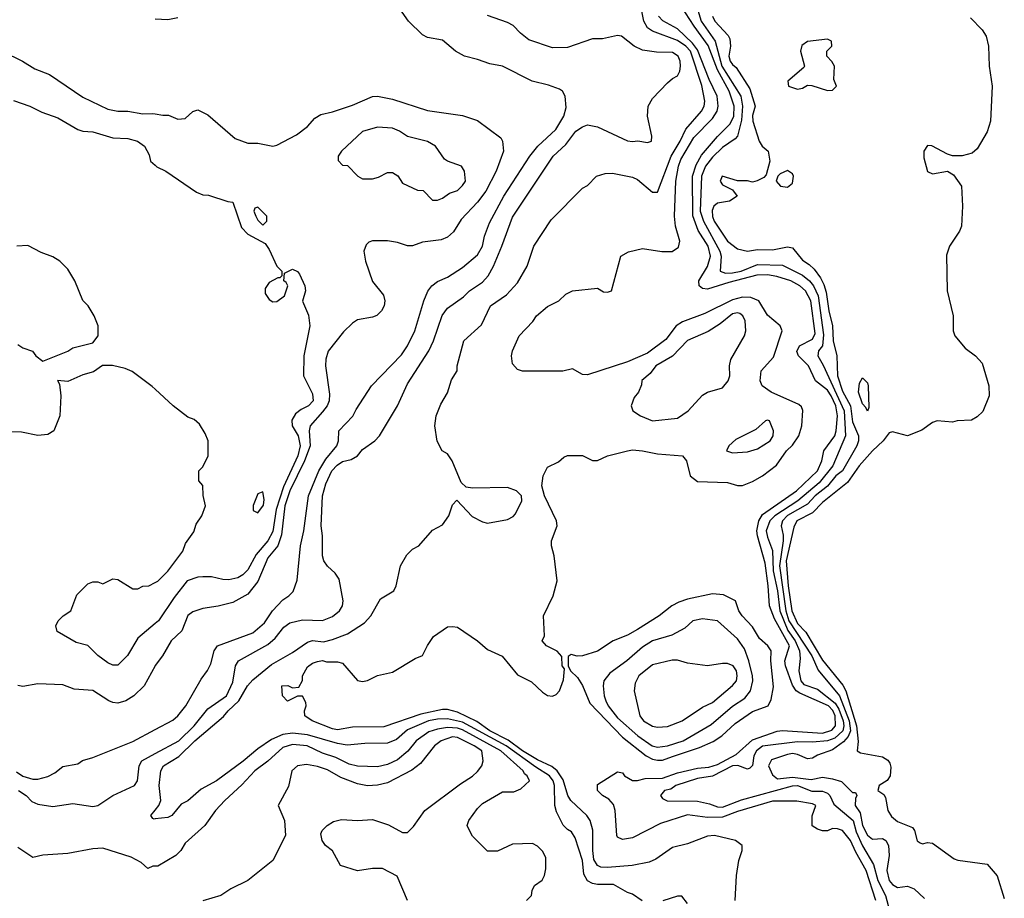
# Model space of a CAD drawing. Header units: inches. Extents: x 1793402 to 1900366, y 320852 to 470679.
# Tile 18 of 256: x 1839458 to 1843398, y 351619 to 355136. Entities that reach past the tile are written whole.
import ezdxf

# ---------------------------------------------------------------- set-up
doc = ezdxf.new("R2010")
doc.units = ezdxf.units.IN
doc.header["$MEASUREMENT"] = 0
doc.layers.add('B8335', color=7, linetype='Continuous')
doc.layers.add('B8345', color=7, linetype='Continuous')

msp = doc.modelspace()

# ---------------------------------------------------------------- linework, layer by layer
at = {"layer": 'B8335', "color": 4}
for points, elevation in [([(1838690, 355167), (1838810, 355129.4), (1839050, 355042.7), (1839070, 355039.3), (1839110, 355042.7), (1839170, 355060.9), (1839210, 355064.5), (1839270, 355058.4), (1839310, 355047.3), (1839469.4, 354969.4), (1839518.6, 354938.6), (1839576.6, 354916.6), (1839710, 354825.2), (1839810, 354778), (1839850, 354769.3), (1839890, 354769.3), (1839950, 354759.5), (1839990, 354760.9), (1840000, 354758.9)], 204), ([(1839432.9, 354812.9), (1839498, 354790), (1839545.6, 354765.6), (1839610, 354743.7), (1839690, 354696), (1839710, 354689.4), (1839750, 354686.6), (1839830, 354662.7), (1839890, 354660.7), (1839929, 354650), (1839957.2, 354630), (1839975.5, 354595.5), (1839981.2, 354570), (1840000, 354553)], 208), ([(1839450, 353835.3), (1839470, 353822), (1839508.9, 353808.9), (1839522, 353790), (1839550, 353769), (1839650.7, 353809.3), (1839670, 353822), (1839750, 353842), (1839771.3, 353870), (1839771, 353910), (1839756, 353950), (1839731, 353990), (1839710, 354012), (1839678.8, 354090), (1839650, 354138), (1839618, 354170), (1839590, 354186.8), (1839543.5, 354203.5), (1839490, 354232), (1839446, 354230)], 208), ([(1840000, 353656.6), (1839987.9, 353667.9), (1839907.5, 353727.5), (1839879.8, 353739.8), (1839828.4, 353751.6), (1839788.4, 353751.6), (1839753.2, 353726.8), (1839710, 353714), (1839650, 353687.3), (1839608.9, 353691.1), (1839616.4, 353676.4), (1839622, 353630), (1839618, 353550), (1839594, 353490), (1839570, 353476), (1839530, 353471), (1839465.4, 353485.4), (1839426.4, 353486.4)], 208), ([(1840000, 352719.1), (1839930, 352661), (1839889.3, 352590.7), (1839850, 352552), (1839830, 352552), (1839810, 352562), (1839770.9, 352590.9), (1839730, 352631.3), (1839683.6, 352643.6), (1839607.1, 352687.1), (1839602, 352710), (1839612, 352730), (1839632, 352750), (1839662, 352770), (1839686.4, 352833.6), (1839730, 352878), (1839750, 352886), (1839770, 352886), (1839790, 352878), (1839830, 352898), (1839850, 352895.3), (1839910, 352858), (1839930, 352858), (1839950, 352868), (1839974, 352870), (1840000, 352883.5)], 208), ([(1840000, 352550.9), (1839999.3, 352550), (1839956, 352470), (1839914, 352430), (1839882, 352410), (1839850, 352400.5), (1839830, 352402.4), (1839814.8, 352410), (1839750, 352450.6), (1839675.9, 352455.9), (1839630, 352473.4), (1839530, 352477.3), (1839470, 352467.3), (1839450.7, 352470.7)], 204), ([(1839445.3, 352125.3), (1839470, 352107.7), (1839510, 352095.5), (1839530, 352096.3), (1839570, 352107.3), (1839598, 352122), (1839630, 352146.8), (1839690, 352158), (1839709.3, 352170.7), (1839750, 352182.8), (1839910, 352246.4), (1840000, 352294.9)], 196), ([(1839453.4, 352050), (1839483, 352030), (1839506.7, 352006.7), (1839530, 351995.5), (1839590, 351987), (1839670, 351998.4), (1839750, 351986.7), (1839770, 351990.5), (1839830, 352030.6), (1839917.2, 352070), (1839929.5, 352090), (1839935.1, 352150), (1839946, 352170), (1840000, 352199.1)], 192), ([(1840000, 351936.8), (1839996.4, 351936.4), (1839990, 351938), (1839982, 351950), (1840000, 351972.5)], 188), ([(1840000, 351748), (1839990, 351748), (1839970, 351738), (1839943.1, 351763.1), (1839903.2, 351783.2), (1839790, 351819.5), (1839750, 351816.9), (1839650, 351798.9), (1839550, 351791.5), (1839510, 351782), (1839450, 351822.4)], 192)]:
    msp.add_lwpolyline(points, dxfattribs=dict(at, elevation=elevation))
at = {"layer": 'B8345', "color": 4}
for points, elevation in [([(1840000, 352294.9), (1840070, 352332.7), (1840090.9, 352349.1), (1840122, 352390), (1840183.3, 352496.7), (1840209.5, 352530.5), (1840222.5, 352557.5), (1840236.2, 352610), (1840249.4, 352630), (1840390, 352681.6), (1840437.6, 352722.4), (1840469.8, 352770.2), (1840510, 352814), (1840535.3, 352830), (1840552.5, 352847.5), (1840567.5, 352892.5), (1840581.1, 353030), (1840594.3, 353090), (1840613.3, 353230), (1840654.3, 353330), (1840683.3, 353376.7), (1840727.3, 353430), (1840733.3, 353450), (1840735.1, 353490), (1840791.1, 353548.9), (1840803.9, 353576.1), (1840865.2, 353670), (1840985.3, 353794.7), (1841009.6, 353830), (1841038.4, 353890), (1841074.5, 354010), (1841091.3, 354048.7), (1841106.6, 354070), (1841130, 354088), (1841170, 354104.9), (1841230, 354144), (1841290, 354194.8), (1841309.6, 354230), (1841317.6, 354270), (1841337.1, 354322.9), (1841394.7, 354430), (1841499.6, 354590), (1841531.6, 354630), (1841603.5, 354696.5), (1841635.6, 354750), (1841644.5, 354784.5), (1841641.2, 354830), (1841629.4, 354849.4), (1841617.5, 354857.5), (1841574.2, 354874.2), (1841508, 354890), (1841390, 354949.3), (1841338.6, 354958.6), (1841290, 354977.2), (1841238, 354990), (1841202, 355010), (1841150, 355054), (1841090, 355064), (1841070, 355075.3), (1841014, 355130), (1840962.5, 355202.5)], 196), ([(1842884.5, 351610), (1842845.8, 351730), (1842803.3, 351803.3), (1842782.3, 351850), (1842750.8, 351890.8), (1842730, 351897.6), (1842710, 351898), (1842690, 351889.3), (1842670, 351889.3), (1842650, 351896), (1842629.6, 351909.6), (1842629.4, 351949.4), (1842644, 351990), (1842630, 351997), (1842568.3, 352008.3), (1842470, 352008.4), (1842330, 351966.2), (1842270, 351943.4), (1842210, 351942.2), (1842130, 351953.5), (1842021.8, 351918.2), (1841910, 351861.3), (1841870, 351855.1), (1841850, 351864), (1841847, 351870), (1841840.5, 351970), (1841834, 351994), (1841815.4, 352015.4), (1841789.5, 352030), (1841769.6, 352050), (1841770, 352074.8), (1841850, 352124.7), (1841870, 352122), (1841878, 352110), (1841910, 352090.8), (1841930, 352090.7), (1841960.9, 352099.1), (1842030, 352100.6), (1842090, 352121), (1842170, 352140.2), (1842215.9, 352144.1), (1842250, 352154.3), (1842325.1, 352194.9), (1842390, 352252.8), (1842488.5, 352288.5), (1842510, 352291.4), (1842670, 352280.2), (1842708.3, 352291.7), (1842722.4, 352310), (1842721.3, 352350), (1842711.2, 352371.2), (1842694.4, 352390), (1842580, 352440), (1842565.3, 352450), (1842550, 352471.8), (1842522, 352550), (1842520.3, 352570), (1842538.2, 352630), (1842478.3, 352738.3), (1842458.2, 352790), (1842453.3, 352870), (1842440.9, 352960.9), (1842409.9, 353069.9), (1842408.2, 353090), (1842415.8, 353130), (1842430, 353156), (1842566.9, 353250), (1842649.8, 353330.2), (1842667.1, 353370), (1842675.8, 353410), (1842719.2, 353470), (1842725.3, 353490), (1842729.8, 353550.2), (1842723.2, 353590), (1842705.2, 353630), (1842690, 353653.1), (1842643, 353690), (1842614, 353750), (1842574, 353790), (1842568.2, 353808.2), (1842578, 353830), (1842630, 353857), (1842640.6, 353879.4), (1842623.5, 354010), (1842603, 354050), (1842579.6, 354070), (1842543.7, 354090), (1842488.3, 354108.3), (1842450, 354114.4), (1842407.2, 354112.8), (1842295.5, 354084.5), (1842210, 354056.9), (1842190, 354059.3), (1842177.2, 354070), (1842175.1, 354090), (1842210, 354148), (1842222.8, 354190), (1842212.4, 354230), (1842172.2, 354292.2), (1842151.3, 354351.3), (1842149.8, 354510), (1842165, 354555), (1842186.8, 354593.2), (1842250, 354667.8), (1842300.9, 354719.1), (1842315.3, 354750), (1842316.5, 354790), (1842296.8, 354850), (1842250, 354934.7), (1842213, 355033), (1842156.2, 355110), (1842105.1, 355190)], 176), ([(1840000, 351972.5), (1840014, 351990), (1840022.7, 352010), (1840016.2, 352070), (1840022, 352130), (1840032.7, 352150), (1840093.9, 352186.1), (1840158, 352250), (1840273.7, 352346.3), (1840291.3, 352370), (1840335.1, 352410), (1840369.8, 352470.2), (1840390, 352493), (1840465.3, 352554.7), (1840550, 352603), (1840610, 352644.9), (1840630, 352650.6), (1840673.8, 352646.2), (1840710, 352654.4), (1840770, 352677.1), (1840838, 352722), (1840862.7, 352750), (1840902, 352818), (1840955.3, 352850), (1840964, 352870), (1840982, 352950), (1841006.3, 352993.7), (1841030, 353016), (1841055.3, 353030), (1841110, 353092), (1841150, 353114), (1841175.3, 353150), (1841190, 353194), (1841207.3, 353212.7), (1841268, 353148), (1841310, 353126), (1841330, 353121), (1841410, 353134.8), (1841432.7, 353147.3), (1841442, 353158), (1841466.6, 353210), (1841466, 353230), (1841446, 353250), (1841410, 353263.6), (1841270, 353261.2), (1841244.7, 353264.7), (1841224, 353284), (1841188.7, 353370), (1841170, 353398), (1841148, 353410), (1841128.9, 353448.9), (1841119.3, 353510), (1841123.7, 353550), (1841142.5, 353597.5), (1841170, 353642), (1841185.6, 353694.4), (1841208, 353730), (1841208.7, 353750), (1841235.3, 353850), (1841305.6, 353914.4), (1841341.2, 353990), (1841405.2, 354034.8), (1841450, 354082), (1841489, 354150), (1841515.3, 354230), (1841584.8, 354335.2), (1841710, 354462), (1841730, 354472), (1841766, 354510), (1841800.2, 354519.8), (1841830, 354521), (1841910, 354506), (1841930, 354496), (1841990, 354446), (1842010, 354446), (1842064.7, 354590), (1842101.1, 354650), (1842122.9, 354697.1), (1842186.6, 354770), (1842197, 354790), (1842199.5, 354810), (1842187, 354873), (1842142.8, 355010), (1842124, 355030), (1842090, 355053.1), (1841990, 355089.6), (1841970, 355103.7), (1841955.6, 355130), (1841947, 355170)], 188), ([(1840000, 352199.1), (1840094.5, 352250), (1840156.2, 352310), (1840210, 352377.3), (1840285.2, 352430), (1840310, 352484.7), (1840320.9, 352550), (1840333.2, 352570), (1840450, 352634.9), (1840479.4, 352660.6), (1840515.1, 352704.9), (1840538.7, 352721.3), (1840590, 352734), (1840670, 352730.5), (1840710, 352747.7), (1840737.2, 352770), (1840749.3, 352790), (1840752, 352810), (1840736.4, 352896.4), (1840720.4, 352920.4), (1840690, 352948), (1840675.3, 352970), (1840669.2, 352990), (1840669.6, 353070), (1840664.2, 353110), (1840669.8, 353230), (1840682.5, 353277.5), (1840707.4, 353330), (1840727.5, 353352.5), (1840750, 353367.2), (1840783.9, 353376.1), (1840809, 353390), (1840830, 353416), (1840879, 353450), (1840897.2, 353470), (1840969.4, 353590.6), (1841010, 353678), (1841095.1, 353810), (1841114, 353850), (1841148.4, 353951.6), (1841170, 353980.7), (1841233.4, 354026.6), (1841257.2, 354050), (1841310, 354084.9), (1841332, 354110), (1841354, 354150), (1841387.3, 354230), (1841430, 354346), (1841592.7, 354590), (1841643.1, 354636.9), (1841682.7, 354690), (1841710, 354707.7), (1841730, 354714.8), (1841770, 354706.8), (1841890, 354650.7), (1841910, 354647.7), (1841930.8, 354650.8), (1841970, 354644.7), (1841986, 354650), (1841988, 354670), (1841969.5, 354749.5), (1841972.3, 354790), (1841990, 354820.7), (1842050, 354882.8), (1842070, 354901), (1842090, 354911.3), (1842099.3, 354930), (1842102.7, 354950), (1842100.9, 354970), (1842092.3, 354990), (1842070, 355004.5), (1842005.8, 355005.8), (1841950, 355014), (1841917.2, 355030), (1841866, 355070), (1841850, 355073.2), (1841790, 355059.3), (1841750, 355059), (1841650, 355024), (1841590, 355022.7), (1841495.5, 355055.5), (1841461.5, 355081.5), (1841432.5, 355112.5), (1841410, 355124), (1841330, 355152.7)], 192), ([(1842167.5, 355187.5), (1842184.5, 355130), (1842241.5, 355050), (1842266.9, 354950), (1842343.1, 354830), (1842350.8, 354790), (1842345.6, 354734.4), (1842329.7, 354670.3), (1842321.2, 354658.8), (1842270, 354624.4), (1842230, 354585.7), (1842202, 354550), (1842185.8, 354510), (1842180.7, 354370), (1842194.4, 354330), (1842259.3, 354210), (1842265.1, 354190), (1842260.9, 354130), (1842281.8, 354121.8), (1842310, 354122.4), (1842344.9, 354130), (1842410, 354156), (1842510, 354153.3), (1842590, 354113.1), (1842618, 354090), (1842634.8, 354070), (1842653, 354030), (1842675, 353875), (1842670, 353830.8), (1842654.5, 353810), (1842652, 353790), (1842673.1, 353753.1), (1842757.4, 353570), (1842762, 353470), (1842711.1, 353350), (1842657.6, 353282.4), (1842571.1, 353210), (1842479.2, 353150), (1842459.8, 353130), (1842445.6, 353090), (1842450, 353065.2), (1842470.7, 353010.7), (1842473.6, 352930), (1842489.8, 352850.2), (1842499.6, 352770), (1842531.6, 352691.6), (1842561, 352650), (1842578.2, 352610), (1842581.2, 352578.8), (1842575.8, 352530), (1842583.5, 352490), (1842595.2, 352475.2), (1842650, 352456.3), (1842720.8, 352400.8), (1842736.4, 352376.4), (1842752.9, 352330), (1842756.1, 352310), (1842752.3, 352290), (1842719.9, 352260.1), (1842690, 352249.3), (1842630, 352243.6), (1842570, 352246), (1842430, 352227.9), (1842405.7, 352210), (1842396, 352190), (1842389.6, 352150.4), (1842380.2, 352139.8), (1842370, 352135.5), (1842331.3, 352151.3), (1842310, 352149), (1842230, 352108.2), (1842170, 352098.7), (1842084, 352070), (1842064.1, 352055.9), (1842038, 352050), (1842022, 352030), (1842030, 352018), (1842048.9, 352008.9), (1842170, 352007.8), (1842217.6, 351997.6), (1842250, 351985.1), (1842270, 351984), (1842346.9, 352013.1), (1842550, 352069.8), (1842570, 352070.6), (1842628.2, 352048.2), (1842670, 352047.6), (1842690, 352039.7), (1842699.7, 352030), (1842716.4, 351996.4), (1842792.5, 351930), (1842804.8, 351884.8), (1842830, 351829.6), (1842873.9, 351753.9), (1842891.6, 351690), (1842922.7, 351630), (1842938, 351570)], 172), ([(1840090, 355144), (1840050, 355135.3), (1840000, 355138.4)], 196), ([(1842321.2, 351610), (1842326, 351710), (1842336, 351770), (1842349.2, 351810), (1842348.7, 351830), (1842322, 351850), (1842238, 351870), (1842210, 351868.4), (1842130, 351837.4), (1842070, 351822.9), (1842003.7, 351776.3), (1841976.4, 351763.6), (1841909, 351751), (1841810, 351742), (1841783.8, 351743.8), (1841769.8, 351749.8), (1841754.9, 351774.9), (1841750.7, 351810), (1841751.7, 351891.7), (1841741.1, 351930), (1841727.8, 351950), (1841663.5, 352010), (1841651.1, 352030), (1841632.9, 352092.9), (1841609.2, 352129.2), (1841587.2, 352147.2), (1841530, 352173.8), (1841469.9, 352209.9), (1841412.6, 352252.6), (1841338.5, 352290), (1841286.4, 352326.4), (1841210, 352363.7), (1841170, 352375.3), (1841150, 352375.3), (1841063.5, 352356.5), (1840915.1, 352304.9), (1840790, 352304.5), (1840730, 352293.3), (1840710, 352296.9), (1840628.7, 352330), (1840599, 352350), (1840597.2, 352370), (1840604, 352390), (1840603.1, 352403.1), (1840590, 352428), (1840570, 352428.7), (1840530, 352408), (1840508.9, 352428.9), (1840506, 352470), (1840530.9, 352470.9), (1840550, 352462), (1840575.3, 352464.7), (1840589, 352491), (1840589.2, 352510), (1840610, 352546), (1840630, 352560.7), (1840650, 352566.8), (1840670, 352570.4), (1840685.2, 352565.2), (1840730, 352565.5), (1840750, 352560.7), (1840810, 352490.8), (1840830, 352486.8), (1840850, 352490.7), (1840890, 352510.7), (1840950, 352524.9), (1841040.9, 352579.1), (1841070, 352591.3), (1841089.1, 352630.9), (1841113.6, 352666.4), (1841170, 352706), (1841190, 352707.3), (1841210, 352704), (1841290.3, 352650.3), (1841330, 352615.5), (1841388.7, 352588.7), (1841450, 352514), (1841506, 352486), (1841550, 352443.8), (1841570, 352430.6), (1841590, 352428.2), (1841604.8, 352435.2), (1841618, 352450), (1841634, 352494), (1841638, 352538), (1841628.7, 352550), (1841627.3, 352587.3), (1841608.4, 352608.4), (1841566, 352630), (1841548.7, 352650), (1841558, 352670), (1841554, 352750), (1841593.2, 352830), (1841609.2, 352890), (1841597.2, 352990), (1841585.2, 353030), (1841585.2, 353050), (1841609.2, 353110), (1841606, 353130), (1841558.4, 353230), (1841546.6, 353270), (1841552.7, 353310), (1841570, 353344.7), (1841613.6, 353366.4), (1841634.6, 353385.4), (1841650, 353391.3), (1841710, 353391), (1841750, 353371.3), (1841770, 353371), (1841810, 353390.7), (1841890, 353410.6), (1841910, 353414), (1841950, 353410.7), (1842010, 353398.8), (1842110.4, 353390.4), (1842126, 353370), (1842141, 353310), (1842170, 353287.7), (1842290, 353284), (1842330, 353271), (1842350, 353271), (1842390, 353287.3), (1842430, 353310.8), (1842486.8, 353353.2), (1842526, 353410), (1842550, 353433.4), (1842576.2, 353470), (1842587.3, 353510), (1842592, 353572), (1842586.6, 353586.6), (1842575.9, 353595.9), (1842464.8, 353644.8), (1842429, 353670), (1842421.2, 353690), (1842425.2, 353730), (1842474.5, 353785.5), (1842509.2, 353890), (1842501.2, 353910), (1842450, 353952.7), (1842416, 354010), (1842383.8, 354023.8), (1842350, 354024.7), (1842310, 354015), (1842200, 353960), (1842110, 353926.6), (1842085.3, 353910), (1842043.8, 353856.2), (1841970, 353801.7), (1841890, 353766), (1841730, 353714), (1841710, 353715.3), (1841670, 353738), (1841631, 353729), (1841470, 353728.7), (1841450, 353735.3), (1841430, 353758), (1841426, 353790), (1841429.6, 353810), (1841456.2, 353870), (1841511.5, 353928.5), (1841525.2, 353950), (1841570, 353987.3), (1841615.3, 354010), (1841643.2, 354036.8), (1841670, 354050.8), (1841770, 354061), (1841794, 354046), (1841810, 354044.7), (1841826, 354050), (1841864, 354190), (1841893.8, 354206.2), (1841950, 354220.4), (1842027.4, 354207.4), (1842068.7, 354208.7), (1842094, 354226), (1842099.6, 354250), (1842081.7, 354310), (1842077.6, 354350), (1842084.1, 354490), (1842094, 354550), (1842103.7, 354576.3), (1842155.3, 354664.7), (1842230, 354740.3), (1842248.7, 354770), (1842253.2, 354790), (1842248.9, 354830), (1842216.9, 354896.9), (1842170, 355015.6), (1842150, 355042.3), (1842090, 355099.8), (1842031.5, 355131.5), (1842014, 355150)], 184), ([(1842229.7, 355150), (1842239.7, 355130), (1842292.5, 355072.5), (1842298.9, 355058.9), (1842302.4, 355030), (1842296.2, 354990), (1842300.7, 354970), (1842310, 354956), (1842325.1, 354945.1), (1842379.3, 354859.3), (1842400.9, 354790), (1842390, 354752), (1842391.8, 354730), (1842417.2, 354650), (1842429.2, 354630), (1842453.2, 354610), (1842459.5, 354570), (1842445.2, 354514.8), (1842436, 354504), (1842409.3, 354490.7), (1842390, 354486), (1842370.5, 354490.5), (1842330, 354490.5), (1842268.7, 354510), (1842261.2, 354490), (1842270, 354475.3), (1842310, 354455.3), (1842328.7, 354430), (1842298, 354410), (1842250, 354401), (1842235.3, 354390), (1842228.3, 354371.7), (1842230, 354348.7), (1842236.2, 354330), (1842289.6, 354250), (1842330, 354219.3), (1842370, 354209.5), (1842410, 354216), (1842470, 354215.1), (1842530, 354227), (1842550, 354222.7), (1842590, 354173.2), (1842616.6, 354156.6), (1842637.1, 354137.1), (1842662, 354102), (1842676.1, 354076.1), (1842685.3, 354045.3), (1842696, 353970), (1842711, 353911), (1842713.5, 353850), (1842728.2, 353790), (1842730.9, 353710), (1842750, 353649.6), (1842782, 353590), (1842790, 353526.6), (1842815.1, 353470), (1842815.1, 353450), (1842808, 353430), (1842749.8, 353330.2), (1842724.4, 353310), (1842690, 353269.1), (1842640.4, 353230), (1842610, 353196.9), (1842530, 353151.1), (1842509.7, 353130), (1842505.1, 353110), (1842513.3, 353073.3), (1842513, 353050), (1842498.1, 352950), (1842523.2, 352770), (1842536.2, 352730), (1842627.1, 352590), (1842652.5, 352532.5), (1842738, 352430), (1842777.2, 352330), (1842782.5, 352290), (1842773.5, 352266.5), (1842754.8, 352245.2), (1842710, 352213.8), (1842650, 352192.2), (1842630, 352180.5), (1842610, 352177.1), (1842570, 352195.3), (1842550, 352198.3), (1842530, 352194.9), (1842466.3, 352173.7), (1842454.5, 352150), (1842470, 352113.2), (1842490, 352097.6), (1842550, 352103.7), (1842625.1, 352094.9), (1842670, 352103.7), (1842710, 352096.9), (1842746.7, 352086.7), (1842790, 352042), (1842802, 352042), (1842808, 352030), (1842802, 352018), (1842800.9, 351990), (1842821.7, 351961.7), (1842831.1, 351910), (1842850, 351871.8), (1842870, 351855.6), (1842910, 351858), (1842924, 351850), (1842935.1, 351830), (1842937, 351790), (1842927.8, 351730), (1842937.6, 351690), (1842950, 351674.5), (1842970, 351662.9), (1843010, 351667.3), (1843037.3, 351657.2), (1843078.8, 351618.8)], 168), ([(1843263.3, 355143.3), (1843310, 355094.7), (1843325.4, 355070), (1843335.4, 355030), (1843337.4, 354950), (1843349.6, 354869.6), (1843342.4, 354730), (1843330, 354687.7), (1843290, 354619.1), (1843270, 354602), (1843229.4, 354590.6), (1843190, 354590.7), (1843170, 354597.3), (1843108.4, 354631.6), (1843090, 354632), (1843075.3, 354610), (1843076.4, 354583.6), (1843090, 354528.7), (1843110, 354519), (1843170, 354529.2), (1843194.9, 354514.9), (1843226.6, 354470), (1843231.1, 354390), (1843226.3, 354310), (1843218.9, 354290), (1843178, 354230), (1843166.6, 354193.4), (1843169.7, 354050), (1843193.5, 353950), (1843193.3, 353890), (1843199.7, 353870), (1843241.2, 353821.2), (1843282.4, 353790), (1843310, 353760.7), (1843336.4, 353670), (1843337.6, 353630), (1843312.5, 353567.5), (1843290, 353546), (1843266.6, 353533.4), (1843210, 353530.5), (1843190, 353524.9), (1843129.5, 353530.5), (1843110, 353524), (1843067.3, 353492.7), (1843010, 353470.8), (1842950, 353486.8), (1842937.2, 353482.8), (1842912.7, 353450), (1842870, 353410.4), (1842817.4, 353350), (1842770, 353283), (1842670, 353203.7), (1842630, 353162), (1842567.8, 353130), (1842555.2, 353104.8), (1842525.4, 352970), (1842533, 352870), (1842547.9, 352770), (1842570, 352719.1), (1842604.2, 352684.2), (1842670, 352572.8), (1842752, 352472), (1842764.1, 352450), (1842806.7, 352310), (1842813.1, 352246.9), (1842809.3, 352209.3), (1842822, 352202), (1842910, 352185.7), (1842932.5, 352172.5), (1842939.8, 352159.8), (1842944.2, 352144.2), (1842941.1, 352110), (1842928.7, 352091.3), (1842897, 352070), (1842892.3, 352050), (1842915.2, 352035.2), (1842922.4, 352022.4), (1842932.1, 351970), (1842947.2, 351947.2), (1842970, 351926.9), (1843030, 351902.9), (1843038.9, 351890), (1843049.5, 351849.5), (1843060.9, 351840.9), (1843070, 351837.2), (1843090, 351842.7), (1843110, 351839.3), (1843197.2, 351777.2), (1843212.3, 351772.3), (1843330, 351755.3), (1843370, 351708.7), (1843398, 351618)], 164), ([(1840000, 354758.9), (1840030, 354753.2), (1840053.6, 354753.6), (1840090, 354738), (1840119.6, 354740.4), (1840150, 354768), (1840170, 354775.3), (1840210, 354755.3), (1840320.2, 354660.2), (1840370, 354642), (1840410, 354641.2), (1840470, 354629.2), (1840486.4, 354633.6), (1840565.4, 354674.6), (1840610, 354708.7), (1840638.5, 354741.5), (1840663.4, 354756.6), (1840710, 354766.6), (1840790, 354793.2), (1840868.9, 354828.9), (1840890, 354829.2), (1840950, 354818), (1841090, 354772.3), (1841230, 354752), (1841290, 354732.3), (1841382.7, 354662.7), (1841389.4, 354649.4), (1841394, 354610), (1841364.4, 354530), (1841323.1, 354450), (1841290, 354404.9), (1841223.9, 354336.1), (1841193.5, 354286.5), (1841170, 354264.9), (1841144.6, 354255.4), (1841070, 354245.7), (1841030, 354230.6), (1841010, 354230.7), (1840970, 354244), (1840929.1, 354250.9), (1840868.9, 354251.1), (1840854.6, 354245.4), (1840844.7, 354235.3), (1840835.3, 354210), (1840841.2, 354170), (1840870, 354088), (1840913.8, 354033.8), (1840919.5, 354010), (1840916.2, 353990), (1840906, 353970), (1840887.5, 353952.5), (1840870, 353944.9), (1840810, 353934), (1840790, 353920.7), (1840753.1, 353886.9), (1840691.5, 353808.5), (1840682.7, 353777.3), (1840681.3, 353750), (1840697.6, 353637.6), (1840696.5, 353610), (1840688.6, 353590), (1840670, 353565.7), (1840619.6, 353510), (1840615.4, 353490), (1840620.2, 353430), (1840597.7, 353370), (1840539.1, 353250), (1840518.7, 353190), (1840505.8, 353074.2), (1840490, 353030.4), (1840450, 352981.6), (1840410, 352887.7), (1840370, 352837.1), (1840310, 352803.8), (1840251.5, 352788.5), (1840190, 352779.3), (1840150, 352765.5), (1840130, 352750.7), (1840106, 352690), (1840063.7, 352650), (1840029.5, 352590), (1840000, 352550.9)], 204), ([(1840000, 354553), (1840006.8, 354546.8), (1840042, 354530), (1840165.6, 354445.6), (1840190, 354435.3), (1840213.6, 354433.6), (1840290, 354408), (1840310, 354406), (1840344.7, 354304.7), (1840370, 354278), (1840440.4, 354240.4), (1840456.4, 354216.4), (1840486, 354150), (1840506, 354130), (1840506, 354110), (1840498, 354102), (1840490, 354102), (1840456.4, 354083.6), (1840440.4, 354059.6), (1840440.4, 354040.4), (1840456.4, 354016.4), (1840470, 354006), (1840487.3, 354007.3), (1840518, 354030), (1840531.3, 354070), (1840523.6, 354083.6), (1840514, 354090), (1840518, 354122), (1840550, 354138), (1840570, 354128), (1840578, 354118), (1840599, 354070), (1840602, 354050), (1840589.1, 354009.1), (1840613.2, 353953.2), (1840619.3, 353910), (1840595.1, 353790), (1840593.2, 353710), (1840630, 353638), (1840632.3, 353610), (1840614, 353590), (1840584.2, 353575.8), (1840562, 353558), (1840546.5, 353533.5), (1840547.6, 353510), (1840572.4, 353470), (1840579.7, 353430), (1840570.8, 353390), (1840513.7, 353266.3), (1840484, 353176), (1840470, 353087.7), (1840450, 353050.4), (1840404.5, 352995.5), (1840370, 352933.4), (1840350, 352913.4), (1840330, 352902), (1840294.4, 352894.4), (1840270, 352894.8), (1840225.4, 352905.4), (1840190, 352906), (1840170, 352904.7), (1840128, 352890), (1840076.2, 352823.8), (1840013.2, 352730), (1840000, 352719.1)], 208), ([(1840000, 352883.5), (1840010, 352888.7), (1840050.9, 352929.1), (1840110.9, 353009.1), (1840121, 353039), (1840154.4, 353085.6), (1840163.5, 353116.5), (1840186, 353150), (1840201, 353190), (1840191.6, 353231.6), (1840191.1, 353271.1), (1840174, 353290), (1840174, 353330), (1840190, 353346), (1840212, 353390), (1840211.3, 353450), (1840199.6, 353479.6), (1840176.9, 353516.9), (1840155.3, 353535.3), (1840130, 353544.7), (1840071.3, 353590), (1840000, 353656.6)], 208), ([(1841949.1, 351609.1), (1841910, 351635.3), (1841890, 351642), (1841833.8, 351673.8), (1841770, 351674.5), (1841750, 351678), (1841730, 351689.2), (1841715.3, 351715.3), (1841709.5, 351770), (1841681.2, 351861.2), (1841665.6, 351885.6), (1841650, 351894), (1841632.1, 351912.1), (1841605.4, 351965.4), (1841599.5, 351990), (1841597.6, 352070), (1841591.9, 352090), (1841577.7, 352110), (1841523.8, 352143.8), (1841405.1, 352230), (1841230, 352324.7), (1841170, 352337.7), (1841130, 352336.8), (1841094, 352330), (1841010, 352293.7), (1840964.9, 352255.1), (1840930, 352239.6), (1840838.9, 352238.9), (1840768.5, 352231.5), (1840730, 352238.3), (1840610, 352273.1), (1840550, 352279.8), (1840510, 352274.7), (1840465.6, 352254.4), (1840410, 352216.9), (1840352.1, 352167.9), (1840245.5, 352090), (1840184.2, 352055.8), (1840130, 352009.6), (1840103.9, 351996.1), (1840066, 351950), (1840050, 351942.9), (1840000, 351936.8)], 188), ([(1841486, 351610), (1841506, 351630), (1841508, 351650), (1841518, 351670), (1841548.4, 351691.6), (1841558, 351710), (1841563.1, 351736.9), (1841563.1, 351783.1), (1841550, 351808), (1841530, 351828), (1841510, 351838), (1841430, 351835.3), (1841370, 351808), (1841330, 351808), (1841270, 351868), (1841258, 351890), (1841248.7, 351910), (1841255.3, 351930), (1841290, 351978), (1841310, 351998), (1841390, 352044.7), (1841435.3, 352044.7), (1841463.1, 352056.9), (1841498, 352090), (1841488.7, 352110), (1841477.5, 352117.5), (1841472, 352130), (1841383, 352210), (1841230, 352293.8), (1841210, 352300.2), (1841170, 352302.5), (1841130, 352296.4), (1841095.1, 352284.9), (1841043.8, 352250), (1841011.4, 352208.6), (1840970, 352174), (1840930, 352155.1), (1840890, 352145.6), (1840810, 352148), (1840775.6, 352155.6), (1840723.1, 352183.1), (1840670, 352199.7), (1840608.7, 352230), (1840550, 352234.7), (1840510, 352223), (1840451.3, 352168.7), (1840399.1, 352130), (1840347.1, 352072.9), (1840278.8, 352010), (1840241, 351970), (1840198, 351910), (1840119.6, 351840.4), (1840102, 351810), (1840082, 351790), (1840010, 351748), (1840000, 351748)], 192), ([(1841009.2, 351610), (1840968.4, 351708.4), (1840910, 351738), (1840870, 351739), (1840810, 351729.2), (1840742, 351750), (1840708.9, 351808.9), (1840682, 351830), (1840668.7, 351850), (1840663.1, 351876.9), (1840668, 351890), (1840688, 351910), (1840713.6, 351926.4), (1840745.6, 351934.4), (1840810, 351930.7), (1840870, 351934.8), (1840933.7, 351913.7), (1840990, 351882), (1841010, 351882), (1841033.6, 351906.4), (1841079, 351970), (1841222.3, 352077.7), (1841270, 352108), (1841290, 352127.3), (1841306.6, 352150), (1841312.3, 352170), (1841306.6, 352210), (1841277, 352230), (1841210, 352262.6), (1841190, 352265.1), (1841144.9, 352250), (1841118, 352230), (1841061.7, 352158.3), (1841027.4, 352132.6), (1840930, 352081.6), (1840890, 352071.5), (1840850, 352069.4), (1840810, 352077.6), (1840742.9, 352102.9), (1840690, 352134), (1840650, 352146.6), (1840605.8, 352154.2), (1840570, 352149.2), (1840546.8, 352130), (1840534, 352066), (1840492, 351990), (1840518, 351930), (1840522, 351870), (1840471.3, 351770), (1840371, 351690), (1840302.5, 351657.5), (1840262, 351630), (1840190.8, 351609.2)], 196), ([(1842130, 351598), (1842107.3, 351627.3), (1842090, 351628), (1842031.1, 351608.9)], 188)]:
    msp.add_lwpolyline(points, dxfattribs=dict(at, elevation=elevation))
for points, elevation in [([(1842690, 355058), (1842610, 355049), (1842588, 355032), (1842582.8, 355010), (1842598, 354950), (1842596, 354944), (1842532, 354890), (1842534, 354870), (1842570, 354858), (1842590, 354862), (1842610, 354874), (1842627.3, 354872.7), (1842690, 354852), (1842710, 354854), (1842726, 354870), (1842716.4, 354896.4), (1842718, 354950), (1842708.4, 354968.4), (1842688, 354990), (1842688, 355010), (1842708, 355030), (1842706, 355050)], 168), ([(1840890, 354706), (1840830, 354689), (1840746, 354610), (1840732, 354590), (1840732.7, 354572.7), (1840750, 354554), (1840770, 354552), (1840811.3, 354510), (1840830, 354498.8), (1840870, 354499.1), (1840894, 354506), (1840930, 354524.7), (1840950, 354524.7), (1840971.1, 354511.1), (1840990, 354482), (1841050, 354454), (1841072.7, 354452.7), (1841110, 354414), (1841130, 354414), (1841150, 354422), (1841178, 354442), (1841210, 354452), (1841230, 354472), (1841242, 354490), (1841238, 354530), (1841226, 354550), (1841169.3, 354569.3), (1841158, 354578), (1841122, 354630), (1841090, 354649), (1841010, 354668.7), (1840978, 354690), (1840950, 354701.2)], 208), ([(1842530, 354532), (1842500.5, 354519.5), (1842491, 354510), (1842484.7, 354490), (1842502, 354470), (1842530, 354464.9), (1842550, 354481), (1842554.5, 354510), (1842550, 354519)], 168), ([(1840410, 354386), (1840398, 354382), (1840394, 354370), (1840402, 354350), (1840410, 354334), (1840430, 354314), (1840446, 354330), (1840446, 354350)], 208), ([(1842330, 353962.9), (1842310, 353958.7), (1842261.1, 353918.9), (1842212.5, 353887.5), (1842130, 353852.3), (1842070.3, 353789.7), (1842004, 353750), (1841980.7, 353719.3), (1841947.9, 353692.1), (1841946, 353674), (1841934.4, 353645.6), (1841916.9, 353623.1), (1841904.7, 353590), (1841912, 353570), (1841942, 353550), (1841990, 353530.8), (1842090, 353540.7), (1842133.2, 353570), (1842190, 353633.4), (1842210, 353644.9), (1842270, 353662.8), (1842293.2, 353690), (1842299.3, 353710), (1842298, 353750), (1842303.9, 353776.1), (1842358, 353870), (1842363.7, 353890), (1842360.9, 353930), (1842351.2, 353951.2), (1842339.3, 353959.3)], 188), ([(1842850, 353568.7), (1842844, 353584), (1842830, 353598), (1842814.6, 353645.4), (1842819, 353681), (1842830, 353702), (1842850, 353682), (1842853.4, 353670), (1842856, 353584)], 164), ([(1842450, 353533.2), (1842442, 353530), (1842404, 353496), (1842324.1, 353455.9), (1842296, 353430), (1842286, 353410), (1842310, 353402), (1842370, 353406.7), (1842410, 353418), (1842461.2, 353450), (1842473.2, 353470), (1842474, 353490), (1842458, 353530)], 188), ([(1840430, 353246), (1840410, 353238), (1840391.6, 353191.6), (1840392, 353172), (1840410, 353162), (1840432.7, 353192.7), (1840436, 353216)], 212), ([(1842230, 352838.4), (1842130, 352816.9), (1842095.8, 352804.2), (1842066.8, 352790), (1842017.3, 352750), (1841930, 352695.1), (1841890, 352672.7), (1841832, 352650), (1841770, 352609), (1841710, 352589.2), (1841688.9, 352588.9), (1841664.7, 352595.3), (1841652.7, 352587.3), (1841652, 352550), (1841662, 352530), (1841690, 352502.8), (1841710, 352470.8), (1841739.9, 352399.9), (1841870, 352264.2), (1841964.9, 352190), (1841990, 352176.5), (1842010, 352171.5), (1842030, 352172.6), (1842070, 352187.2), (1842177.8, 352222.2), (1842233, 352247), (1842267.3, 352270), (1842321.1, 352318.9), (1842390, 352366.7), (1842453.2, 352390), (1842465.4, 352414.6), (1842473.9, 352466.1), (1842463.5, 352570), (1842465.6, 352610), (1842452, 352630), (1842418.9, 352658.9), (1842390, 352706), (1842349.3, 352750), (1842336, 352770), (1842322, 352810), (1842274, 352834)], 184), ([(1842190, 352737.2), (1842150.9, 352729.1), (1842119.8, 352700.2), (1842067.9, 352672.1), (1841990, 352649.6), (1841950, 352624.5), (1841888, 352570), (1841819.2, 352520.8), (1841795.5, 352490), (1841793, 352470), (1841797.1, 352430), (1841803.8, 352410), (1841812.7, 352390), (1841850, 352342), (1841932, 352270), (1841989.3, 352229.3), (1842010, 352224.6), (1842050, 352228.9), (1842112.7, 352250), (1842225.3, 352314.7), (1842310, 352388.2), (1842359.3, 352420.7), (1842382.4, 352450), (1842391.8, 352490), (1842389.7, 352510), (1842375.8, 352570), (1842358.2, 352618.2), (1842330, 352658), (1842250, 352729.3)], 188), ([(1842090, 352571.8), (1842068.3, 352571.7), (1841990, 352554), (1841934.8, 352510), (1841920.4, 352479.6), (1841916.3, 352450), (1841939.1, 352350), (1841954, 352330), (1841990, 352308.2), (1842010, 352303.8), (1842050, 352306.4), (1842109.2, 352330), (1842190, 352383.8), (1842230, 352402.4), (1842310, 352470.8), (1842326, 352490), (1842329.4, 352510), (1842326, 352530), (1842312.7, 352550), (1842290, 352559.3), (1842270, 352559.3), (1842210, 352549.2), (1842130, 352560.9)], 192)]:
    msp.add_lwpolyline(points, close=True, dxfattribs=dict(at, elevation=elevation))

doc.saveas('drawing.dxf')
